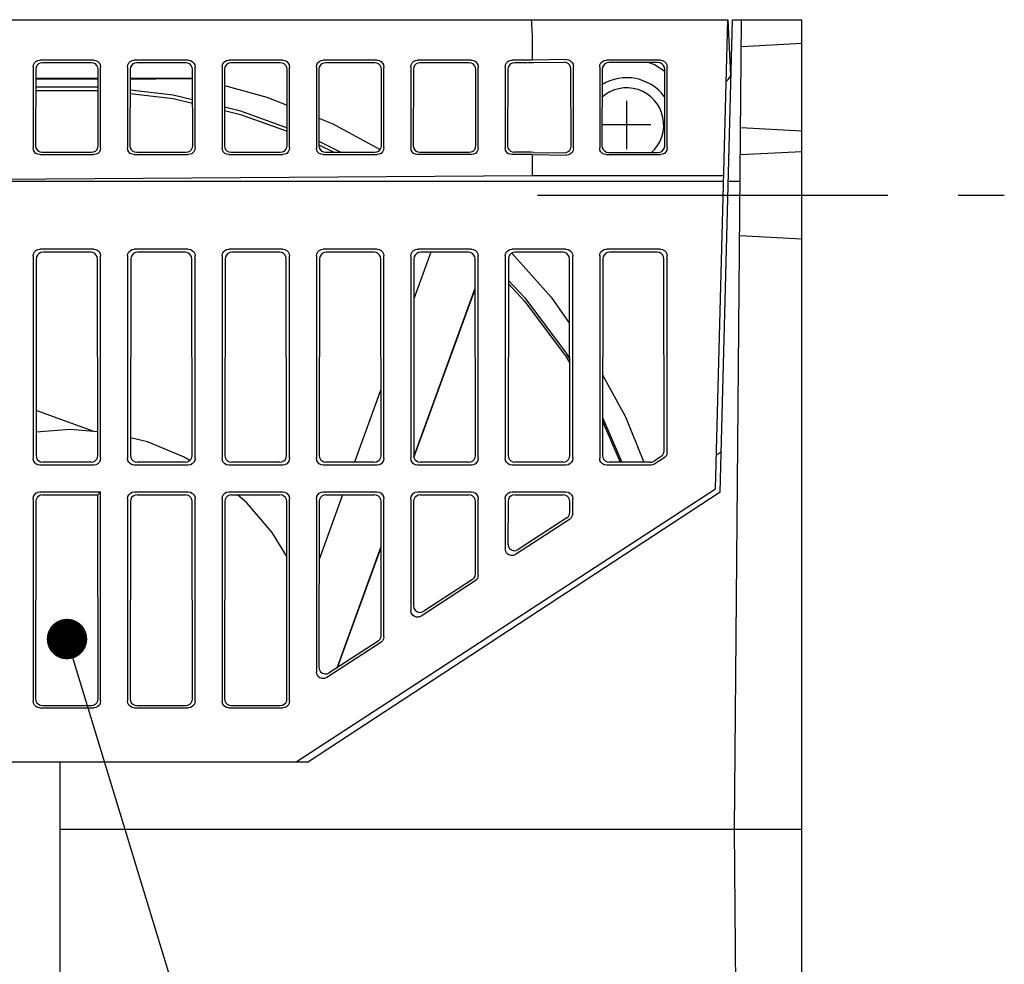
# Model space of a CAD drawing. Extents: x 100 to 1223, y 94 to 846.
# Tile 22 of 39: x 1112 to 1185, y 250 to 320. Entities that reach past the tile are written whole.
import ezdxf

# ---------------------------------------------------------------- set-up
doc = ezdxf.new("R2010")
doc.units = 0
doc.header["$LTSCALE"] = 69.3
doc.linetypes.add('CENTER', pattern=[0.6, 0.375, -0.075, 0.075, -0.075])
for name, color, linetype in [('ALL_AXIS', 7, 'CONTINUOUS'), ('ALL_CURVE', 7, 'CONTINUOUS'), ('ALL_FEATURES', 7, 'CONTINUOUS'), ('ALL_NOTE', 7, 'CONTINUOUS')]:
    doc.layers.add(name, color=color, linetype=linetype)

msp = doc.modelspace()

# ---------------------------------------------------------------- linework, layer by layer
at = {"layer": 'ALL_AXIS', "color": 7, "linetype": 'CONTINUOUS'}
for p, q in [((1158.641, 316.819), (1159.061, 316.672)), ((1159.061, 316.672), (1159.82, 316.195)), ((1099.07, 265), (1132.5, 265))]:
    msp.add_line(p, q, dxfattribs=at)
at = {"layer": 'ALL_AXIS', "color": 7, "linetype": 'CENTER'}
msp.add_line((1150.384, 307), (1185, 307), dxfattribs=at)
at = {"layer": 'ALL_AXIS', "color": 7, "linetype": 'CONTINUOUS'}
for radius, start, end in [(3.5, 36.19377, 121.68338), (2.75, 311.47497, 132.25173)]:
    msp.add_arc((1157, 312.2), radius, start, end, dxfattribs=at)
at = {"layer": 'ALL_CURVE', "color": 40, "linetype": 'CONTINUOUS'}
for p, q in [((1157, 314), (1157, 310.4)), ((1158.8, 312.2), (1155.2, 312.2))]:
    msp.add_line(p, q, dxfattribs=at)
at = {"layer": 'ALL_FEATURES', "color": 7, "linetype": 'CONTINUOUS'}
for p, q in [((962, 320), (1164.5, 320)), ((1163.59, 285.233), (1164.5, 320)), ((1163.943, 284.993), (1164.859, 320)), ((1164.5, 320), (1164.702, 315.88)), ((1164.859, 320), (1170, 320)), ((1165, 260), (1165.524, 320)), ((1170, 210), (1170, 320)), ((1150, 319), (1150, 317)), ((1170, 318.236), (1165.506, 318)), ((1117.502, 317), (1113.498, 317)), ((1124.502, 317), (1120.498, 317)), ((1131.502, 317), (1127.498, 317)), ((1138.502, 317), (1134.498, 317)), ((1145.502, 317), (1141.498, 317)), ((1150, 317), (1148.498, 317)), ((1152.542, 317.041), (1150, 317)), ((1150.085, 316.821), (1152.361, 316.857)), ((1159.502, 317), (1155.498, 317)), ((1113, 316.51), (1113, 310.49)), ((1113.186, 316.327), (1113.177, 310.664)), ((1117.321, 316.816), (1113.685, 316.816)), ((1117.828, 310.681), (1117.82, 316.311)), ((1118, 310.506), (1118, 316.494)), ((1120, 316.51), (1120, 310.49)), ((1120.186, 316.327), (1120.177, 310.664)), ((1124.321, 316.816), (1120.685, 316.816)), ((1124.828, 310.681), (1124.82, 316.311)), ((1125, 310.506), (1125, 316.494)), ((1127, 316.51), (1127, 310.49)), ((1127.186, 316.327), (1127.177, 310.664)), ((1131.321, 316.816), (1127.685, 316.816)), ((1131.828, 310.681), (1131.82, 316.311)), ((1132, 310.506), (1132, 316.494)), ((1134, 316.51), (1134, 310.49)), ((1134.186, 316.327), (1134.177, 310.664)), ((1138.321, 316.816), (1134.685, 316.816)), ((1138.828, 310.681), (1138.82, 316.311)), ((1139, 310.506), (1139, 316.494)), ((1141, 316.51), (1141, 310.49)), ((1141.186, 316.327), (1141.177, 310.664)), ((1145.321, 316.816), (1141.685, 316.816)), ((1145.828, 310.681), (1145.82, 316.311)), ((1146, 310.506), (1146, 316.494)), ((1148, 316.51), (1148, 310.49)), ((1148.186, 316.327), (1148.177, 310.664)), ((1149.541, 316.816), (1148.685, 316.816)), ((1152.877, 310.631), (1152.868, 316.36)), ((1153.048, 310.457), (1153.048, 316.543)), ((1155, 316.502), (1155, 310.498)), ((1155.18, 316.322), (1155.171, 310.67)), ((1159.321, 316.819), (1155.679, 316.819)), ((1159.829, 310.67), (1159.82, 316.322)), ((1160, 310.498), (1160, 316.502)), ((1117.821, 315.643), (1113.185, 315.643)), ((1124.821, 315.643), (1120.185, 315.643)), ((1120.185, 315.619), (1122.091, 315.626)), ((1165.454, 312), (1170, 311.762)), ((1134.178, 310.997), (1135.818, 310.174)), ((1134.177, 310.735), (1135.296, 310.174)), ((1113.498, 310), (1117.502, 310)), ((1113.674, 310.174), (1117.331, 310.174)), ((1120.498, 310), (1124.502, 310)), ((1120.674, 310.174), (1124.331, 310.174)), ((1127.498, 310), (1131.502, 310)), ((1127.674, 310.174), (1131.331, 310.174)), ((1134.498, 310), (1138.502, 310)), ((1134.674, 310.174), (1138.331, 310.174)), ((1145.502, 310), (1141.498, 310)), ((1141.674, 310.174), (1145.331, 310.174)), ((1150, 310), (1148.498, 310)), ((1149.551, 310.174), (1148.674, 310.174)), ((1150, 310), (1152.542, 309.959)), ((1150, 310), (1150, 308.419)), ((1150.096, 310.169), (1152.372, 310.132)), ((1155.498, 310), (1159.502, 310)), ((1155.669, 310.171), (1159.331, 310.171)), ((1165.436, 310), (1170, 310.239)), ((1150, 308.419), (1085, 308)), ((1164.197, 308.419), (1150, 308.419)), ((1164.186, 308), (1085, 308)), ((1165.419, 308), (1164.545, 308)), ((1165.384, 304), (1170, 303.758)), ((1117.502, 303), (1113.498, 303)), ((1124.502, 303), (1120.498, 303)), ((1131.502, 303), (1127.498, 303)), ((1138.502, 303), (1134.498, 303)), ((1145.502, 303), (1141.498, 303)), ((1152.502, 303), (1148.498, 303)), ((1159.502, 303), (1155.498, 303)), ((1113, 302.502), (1113, 287.498)), ((1113.232, 302.27), (1113.21, 287.708)), ((1117.269, 302.767), (1113.731, 302.767)), ((1117.79, 287.708), (1117.768, 302.27)), ((1118, 287.498), (1118, 302.502)), ((1120, 302.502), (1120, 287.498)), ((1120.232, 302.27), (1120.21, 287.708)), ((1124.269, 302.767), (1120.731, 302.767)), ((1124.79, 287.708), (1124.768, 302.27)), ((1125, 287.498), (1125, 302.502)), ((1127, 302.502), (1127, 287.498)), ((1127.232, 302.27), (1127.21, 287.708)), ((1131.269, 302.767), (1127.731, 302.767)), ((1131.79, 287.708), (1131.768, 302.27)), ((1132, 287.498), (1132, 302.502)), ((1134, 302.502), (1134, 287.498)), ((1134.232, 302.27), (1134.21, 287.708)), ((1138.269, 302.767), (1134.731, 302.767)), ((1138.79, 287.708), (1138.768, 302.27)), ((1139, 287.498), (1139, 302.502)), ((1141, 302.502), (1141, 287.498)), ((1141.232, 302.27), (1141.21, 287.708)), ((1142.486, 302.767), (1141.227, 299.31)), ((1145.269, 302.767), (1141.731, 302.767)), ((1145.79, 287.708), (1145.768, 302.27)), ((1146, 287.498), (1146, 302.502)), ((1148, 302.502), (1148, 287.498)), ((1148.232, 302.27), (1148.21, 287.708)), ((1152.269, 302.767), (1148.731, 302.767)), ((1152.79, 287.708), (1152.768, 302.27)), ((1153, 287.498), (1153, 302.502)), ((1155, 302.502), (1155, 287.498)), ((1155.232, 302.27), (1155.21, 287.708)), ((1159.269, 302.767), (1155.731, 302.767)), ((1159.79, 288.053), (1159.768, 302.27)), ((1160, 287.939), (1160, 302.502)), ((1141.225, 287.61), (1145.771, 300.099)), ((1141.233, 287.561), (1145.772, 300.03)), ((1138.783, 292.595), (1136.822, 287.209)), ((1117.496, 289.485), (1113.215, 291.043)), ((1155.214, 290.514), (1156.64, 287.209)), ((1155.214, 290.253), (1156.527, 287.209)), ((1159.564, 287.636), (1159.033, 287.29)), ((1163.656, 287.753), (1164.021, 287.992)), ((1117.502, 287), (1113.498, 287)), ((1117.293, 287.209), (1113.707, 287.209)), ((1124.502, 287), (1120.498, 287)), ((1124.293, 287.209), (1120.707, 287.209)), ((1131.502, 287), (1127.498, 287)), ((1131.293, 287.209), (1127.707, 287.209)), ((1138.502, 287), (1134.498, 287)), ((1138.293, 287.209), (1134.707, 287.209)), ((1145.502, 287), (1141.498, 287)), ((1145.293, 287.209), (1141.707, 287.209)), ((1152.502, 287), (1148.498, 287)), ((1152.293, 287.209), (1148.707, 287.209)), ((1158.824, 287), (1155.498, 287)), ((1158.762, 287.209), (1155.707, 287.209)), ((1159.774, 287.522), (1159.095, 287.081)), ((1113.498, 285), (1118, 285)), ((1113.703, 284.795), (1117.795, 284.795)), ((1117.795, 284.795), (1118, 285)), ((1117.818, 269.68), (1117.795, 284.795)), ((1118, 269.498), (1118, 285)), ((1120.498, 285), (1124.502, 285)), ((1120.703, 284.795), (1124.297, 284.795)), ((1127.498, 285), (1131.502, 285)), ((1127.703, 284.795), (1131.297, 284.795)), ((1132.5, 265), (1163.59, 285.233)), ((1163.943, 284.993), (1133.419, 265)), ((1135.943, 284.795), (1134.198, 280)), ((1134.498, 285), (1138.502, 285)), ((1134.703, 284.795), (1138.297, 284.795)), ((1141.498, 285), (1145.502, 285)), ((1141.703, 284.795), (1145.297, 284.795)), ((1148.498, 285), (1152.502, 285)), ((1148.703, 284.795), (1152.297, 284.795)), ((1113, 284.502), (1113, 269.498)), ((1113.204, 284.297), (1113.182, 269.68)), ((1120, 284.502), (1120, 269.498)), ((1120.204, 284.297), (1120.182, 269.68)), ((1124.818, 269.68), (1124.796, 284.297)), ((1125, 269.498), (1125, 284.502)), ((1127, 284.502), (1127, 269.498)), ((1127.204, 284.297), (1127.182, 269.68)), ((1131.818, 269.68), (1131.796, 284.297)), ((1132, 269.498), (1132, 284.502)), ((1134, 284.502), (1134, 271.667)), ((1134.204, 284.297), (1134.186, 272.009)), ((1138.811, 274.375), (1138.796, 284.297)), ((1139, 274.273), (1139, 284.502)), ((1141, 284.502), (1141, 276.223)), ((1141.204, 284.297), (1141.193, 276.578)), ((1145.804, 278.935), (1145.796, 284.297)), ((1146, 278.828), (1146, 284.502)), ((1148, 284.502), (1148, 280.778)), ((1148.204, 284.297), (1148.2, 281.146)), ((1152.797, 283.494), (1152.796, 284.297)), ((1153, 283.384), (1153, 284.502)), ((1152.774, 282.966), (1148.77, 280.361)), ((1152.571, 283.076), (1148.969, 280.728)), ((1135.53, 271.966), (1138.801, 280.95)), ((1135.563, 271.988), (1138.801, 280.881)), ((1145.774, 278.411), (1141.77, 275.805)), ((1145.578, 278.517), (1141.962, 276.159)), ((1138.774, 273.855), (1134.77, 271.25)), ((1138.585, 273.958), (1134.955, 271.591)), ((1113.498, 269), (1117.502, 269)), ((1113.679, 269.181), (1117.321, 269.181)), ((1120.498, 269), (1124.502, 269)), ((1120.679, 269.181), (1124.321, 269.181)), ((1127.498, 269), (1131.502, 269)), ((1127.679, 269.181), (1131.321, 269.181)), ((1100.001, 265), (1115, 265)), ((1115, 242), (1115, 265)), ((1132.5, 265), (1133.419, 265)), ((1170, 260), (1115, 260)), ((1165.436, 210), (1165, 260))]:
    msp.add_line(p, q, dxfattribs=at)
for points in [[(1150, 319), (1149.995, 319.31), (1149.982, 319.589), (1149.962, 319.81), (1149.937, 319.951), (1149.908, 320)], [(1113, 316.51), (1113.024, 316.66), (1113.092, 316.796), (1113.201, 316.904), (1113.34, 316.975), (1113.498, 317)], [(1117.502, 317), (1117.655, 316.975), (1117.794, 316.903), (1117.905, 316.791), (1117.976, 316.65), (1118, 316.494)], [(1120, 316.51), (1120.024, 316.66), (1120.092, 316.796), (1120.201, 316.904), (1120.34, 316.975), (1120.498, 317)], [(1124.502, 317), (1124.655, 316.975), (1124.794, 316.903), (1124.905, 316.791), (1124.976, 316.65), (1125, 316.494)], [(1127, 316.51), (1127.024, 316.66), (1127.092, 316.796), (1127.201, 316.904), (1127.34, 316.975), (1127.498, 317)], [(1131.502, 317), (1131.655, 316.975), (1131.794, 316.903), (1131.905, 316.791), (1131.976, 316.65), (1132, 316.494)], [(1134, 316.51), (1134.024, 316.66), (1134.092, 316.796), (1134.201, 316.904), (1134.34, 316.975), (1134.498, 317)], [(1138.502, 317), (1138.655, 316.975), (1138.794, 316.903), (1138.905, 316.791), (1138.976, 316.65), (1139, 316.494)], [(1141, 316.51), (1141.024, 316.66), (1141.092, 316.796), (1141.201, 316.904), (1141.34, 316.975), (1141.498, 317)], [(1145.502, 317), (1145.655, 316.975), (1145.794, 316.903), (1145.905, 316.791), (1145.976, 316.65), (1146, 316.494)], [(1148, 316.51), (1148.024, 316.66), (1148.092, 316.796), (1148.201, 316.904), (1148.34, 316.975), (1148.498, 317)], [(1149.541, 316.816), (1149.721, 316.817), (1149.903, 316.818), (1150.085, 316.821)], [(1152.868, 316.36), (1152.843, 316.516), (1152.771, 316.655), (1152.659, 316.765), (1152.518, 316.835), (1152.361, 316.857)], [(1152.542, 317.041), (1152.699, 317.019), (1152.84, 316.949), (1152.952, 316.839), (1153.024, 316.699), (1153.048, 316.543)], [(1155, 316.502), (1155.024, 316.656), (1155.095, 316.795), (1155.205, 316.905), (1155.344, 316.976), (1155.498, 317)], [(1159.502, 317), (1159.656, 316.976), (1159.795, 316.905), (1159.905, 316.795), (1159.976, 316.656), (1160, 316.502)], [(1113.685, 316.816), (1113.527, 316.791), (1113.387, 316.72), (1113.279, 316.612), (1113.21, 316.477), (1113.186, 316.327)], [(1117.82, 316.311), (1117.795, 316.466), (1117.724, 316.607), (1117.614, 316.719), (1117.475, 316.791), (1117.321, 316.816)], [(1120.685, 316.816), (1120.527, 316.791), (1120.387, 316.72), (1120.279, 316.612), (1120.21, 316.477), (1120.186, 316.327)], [(1124.82, 316.311), (1124.795, 316.466), (1124.724, 316.607), (1124.614, 316.719), (1124.475, 316.791), (1124.321, 316.816)], [(1127.685, 316.816), (1127.527, 316.791), (1127.387, 316.72), (1127.279, 316.612), (1127.21, 316.477), (1127.186, 316.327)], [(1131.82, 316.311), (1131.795, 316.466), (1131.724, 316.607), (1131.614, 316.719), (1131.475, 316.791), (1131.321, 316.816)], [(1134.685, 316.816), (1134.527, 316.791), (1134.387, 316.72), (1134.279, 316.612), (1134.21, 316.477), (1134.186, 316.327)], [(1138.82, 316.311), (1138.795, 316.466), (1138.724, 316.607), (1138.614, 316.719), (1138.475, 316.791), (1138.321, 316.816)], [(1141.685, 316.816), (1141.527, 316.791), (1141.387, 316.72), (1141.279, 316.612), (1141.21, 316.477), (1141.186, 316.327)], [(1145.82, 316.311), (1145.795, 316.466), (1145.724, 316.607), (1145.614, 316.719), (1145.475, 316.791), (1145.321, 316.816)], [(1148.685, 316.816), (1148.527, 316.791), (1148.387, 316.72), (1148.279, 316.612), (1148.21, 316.477), (1148.186, 316.327)], [(1155.679, 316.819), (1155.524, 316.795), (1155.385, 316.724), (1155.275, 316.614), (1155.205, 316.476), (1155.18, 316.322)], [(1159.82, 316.322), (1159.795, 316.476), (1159.725, 316.614), (1159.615, 316.724), (1159.476, 316.795), (1159.321, 316.819)], [(1113.185, 315.615), (1114.253, 315.613), (1115.751, 315.613), (1117.248, 315.613), (1117.821, 315.614)], [(1122.091, 315.626), (1123.736, 315.634), (1124.821, 315.64)], [(1113.184, 315.022), (1113.189, 315.023), (1117.822, 315.023)], [(1113.184, 314.76), (1113.189, 314.761), (1117.822, 314.761)], [(1120.184, 314.804), (1123.388, 314.43), (1124.823, 314.09)], [(1127.184, 315.124), (1130.335, 314.256), (1131.824, 313.655)], [(1120.183, 314.542), (1123.388, 314.167), (1124.824, 313.827)], [(1127.181, 313.268), (1128.371, 312.986), (1131.827, 311.729)], [(1127.182, 313.531), (1128.371, 313.249), (1131.826, 311.992)], [(1134.18, 312.705), (1135.178, 312.302), (1138.723, 310.373)], [(1113.498, 310), (1113.34, 310.025), (1113.201, 310.096), (1113.092, 310.205), (1113.024, 310.34), (1113, 310.49)], [(1113.177, 310.664), (1113.201, 310.514), (1113.269, 310.378), (1113.377, 310.27), (1113.516, 310.199), (1113.674, 310.174)], [(1117.331, 310.174), (1117.484, 310.198), (1117.623, 310.27), (1117.734, 310.383), (1117.804, 310.524), (1117.828, 310.681)], [(1118, 310.506), (1117.976, 310.35), (1117.905, 310.209), (1117.794, 310.097), (1117.655, 310.025), (1117.502, 310)], [(1120.498, 310), (1120.34, 310.025), (1120.201, 310.096), (1120.092, 310.205), (1120.024, 310.34), (1120, 310.49)], [(1120.177, 310.664), (1120.201, 310.514), (1120.269, 310.378), (1120.377, 310.27), (1120.516, 310.199), (1120.674, 310.174)], [(1124.331, 310.174), (1124.484, 310.198), (1124.623, 310.27), (1124.734, 310.383), (1124.804, 310.524), (1124.828, 310.681)], [(1125, 310.506), (1124.976, 310.35), (1124.905, 310.209), (1124.794, 310.097), (1124.655, 310.025), (1124.502, 310)], [(1127.498, 310), (1127.34, 310.025), (1127.201, 310.096), (1127.092, 310.205), (1127.024, 310.34), (1127, 310.49)], [(1127.177, 310.664), (1127.201, 310.514), (1127.269, 310.378), (1127.377, 310.27), (1127.516, 310.199), (1127.674, 310.174)], [(1131.331, 310.174), (1131.484, 310.198), (1131.623, 310.27), (1131.734, 310.383), (1131.804, 310.524), (1131.828, 310.681)], [(1132, 310.506), (1131.976, 310.35), (1131.905, 310.209), (1131.794, 310.097), (1131.655, 310.025), (1131.502, 310)], [(1134.498, 310), (1134.34, 310.025), (1134.201, 310.096), (1134.092, 310.205), (1134.024, 310.34), (1134, 310.49)], [(1134.177, 310.664), (1134.201, 310.514), (1134.269, 310.378), (1134.377, 310.27), (1134.516, 310.199), (1134.674, 310.174)], [(1138.331, 310.174), (1138.484, 310.198), (1138.623, 310.27), (1138.734, 310.383), (1138.804, 310.524), (1138.828, 310.681)], [(1139, 310.506), (1138.976, 310.35), (1138.905, 310.209), (1138.794, 310.097), (1138.655, 310.025), (1138.502, 310)], [(1141.498, 310), (1141.34, 310.025), (1141.201, 310.096), (1141.092, 310.205), (1141.024, 310.34), (1141, 310.49)], [(1141.177, 310.664), (1141.201, 310.514), (1141.269, 310.378), (1141.377, 310.27), (1141.516, 310.199), (1141.674, 310.174)], [(1145.331, 310.174), (1145.484, 310.198), (1145.623, 310.27), (1145.734, 310.383), (1145.804, 310.524), (1145.828, 310.681)], [(1146, 310.506), (1145.976, 310.35), (1145.905, 310.209), (1145.794, 310.097), (1145.655, 310.025), (1145.502, 310)], [(1148.498, 310), (1148.34, 310.025), (1148.201, 310.096), (1148.092, 310.205), (1148.024, 310.34), (1148, 310.49)], [(1148.177, 310.664), (1148.201, 310.514), (1148.269, 310.378), (1148.377, 310.27), (1148.516, 310.199), (1148.674, 310.174)], [(1152.372, 310.132), (1152.528, 310.155), (1152.669, 310.224), (1152.78, 310.335), (1152.852, 310.475), (1152.877, 310.631)], [(1153.048, 310.457), (1153.024, 310.301), (1152.952, 310.161), (1152.84, 310.051), (1152.699, 309.981), (1152.542, 309.959)], [(1155.498, 310), (1155.344, 310.024), (1155.205, 310.095), (1155.095, 310.205), (1155.024, 310.344), (1155, 310.498)], [(1155.171, 310.67), (1155.196, 310.515), (1155.266, 310.376), (1155.376, 310.266), (1155.514, 310.195), (1155.669, 310.171)], [(1159.331, 310.171), (1159.486, 310.195), (1159.624, 310.266), (1159.734, 310.376), (1159.804, 310.515), (1159.829, 310.67)], [(1160, 310.498), (1159.976, 310.344), (1159.905, 310.205), (1159.795, 310.095), (1159.656, 310.024), (1159.502, 310)], [(1150.096, 310.169), (1149.914, 310.172), (1149.732, 310.173), (1149.551, 310.174)], [(1113, 302.502), (1113.024, 302.656), (1113.095, 302.795), (1113.205, 302.905), (1113.344, 302.976), (1113.498, 303)], [(1117.502, 303), (1117.656, 302.976), (1117.795, 302.905), (1117.905, 302.795), (1117.976, 302.656), (1118, 302.502)], [(1120, 302.502), (1120.024, 302.656), (1120.095, 302.795), (1120.205, 302.905), (1120.344, 302.976), (1120.498, 303)], [(1124.502, 303), (1124.656, 302.976), (1124.795, 302.905), (1124.905, 302.795), (1124.976, 302.656), (1125, 302.502)], [(1127, 302.502), (1127.024, 302.656), (1127.095, 302.795), (1127.205, 302.905), (1127.344, 302.976), (1127.498, 303)], [(1131.502, 303), (1131.656, 302.976), (1131.795, 302.905), (1131.905, 302.795), (1131.976, 302.656), (1132, 302.502)], [(1134, 302.502), (1134.024, 302.656), (1134.095, 302.795), (1134.205, 302.905), (1134.344, 302.976), (1134.498, 303)], [(1138.502, 303), (1138.656, 302.976), (1138.795, 302.905), (1138.905, 302.795), (1138.976, 302.656), (1139, 302.502)], [(1141, 302.502), (1141.024, 302.656), (1141.095, 302.795), (1141.205, 302.905), (1141.344, 302.976), (1141.498, 303)], [(1145.502, 303), (1145.656, 302.976), (1145.795, 302.905), (1145.905, 302.795), (1145.976, 302.656), (1146, 302.502)], [(1148, 302.502), (1148.024, 302.656), (1148.095, 302.795), (1148.205, 302.905), (1148.344, 302.976), (1148.498, 303)], [(1152.502, 303), (1152.656, 302.976), (1152.795, 302.905), (1152.905, 302.795), (1152.976, 302.656), (1153, 302.502)], [(1155, 302.502), (1155.024, 302.656), (1155.095, 302.795), (1155.205, 302.905), (1155.344, 302.976), (1155.498, 303)], [(1159.502, 303), (1159.656, 302.976), (1159.795, 302.905), (1159.905, 302.795), (1159.976, 302.656), (1160, 302.502)], [(1113.731, 302.767), (1113.576, 302.743), (1113.437, 302.672), (1113.327, 302.563), (1113.256, 302.424), (1113.232, 302.27)], [(1117.768, 302.27), (1117.744, 302.424), (1117.673, 302.563), (1117.563, 302.672), (1117.424, 302.743), (1117.269, 302.767)], [(1120.731, 302.767), (1120.576, 302.743), (1120.437, 302.672), (1120.327, 302.563), (1120.256, 302.424), (1120.232, 302.27)], [(1124.768, 302.27), (1124.744, 302.424), (1124.673, 302.563), (1124.563, 302.672), (1124.424, 302.743), (1124.269, 302.767)], [(1127.731, 302.767), (1127.576, 302.743), (1127.437, 302.672), (1127.327, 302.563), (1127.256, 302.424), (1127.232, 302.27)], [(1131.768, 302.27), (1131.744, 302.424), (1131.673, 302.563), (1131.563, 302.672), (1131.424, 302.743), (1131.269, 302.767)], [(1134.731, 302.767), (1134.576, 302.743), (1134.437, 302.672), (1134.327, 302.563), (1134.256, 302.424), (1134.232, 302.27)], [(1138.768, 302.27), (1138.744, 302.424), (1138.673, 302.563), (1138.563, 302.672), (1138.424, 302.743), (1138.269, 302.767)], [(1141.731, 302.767), (1141.576, 302.743), (1141.437, 302.672), (1141.327, 302.563), (1141.256, 302.424), (1141.232, 302.27)], [(1145.768, 302.27), (1145.744, 302.424), (1145.673, 302.563), (1145.563, 302.672), (1145.424, 302.743), (1145.269, 302.767)], [(1148.731, 302.767), (1148.576, 302.743), (1148.437, 302.672), (1148.327, 302.563), (1148.256, 302.424), (1148.232, 302.27)], [(1148.492, 302.7), (1151.407, 299.43), (1152.775, 297.486)], [(1152.768, 302.27), (1152.744, 302.424), (1152.673, 302.563), (1152.563, 302.672), (1152.424, 302.743), (1152.269, 302.767)], [(1155.731, 302.767), (1155.576, 302.743), (1155.437, 302.672), (1155.327, 302.563), (1155.256, 302.424), (1155.232, 302.27)], [(1159.768, 302.27), (1159.744, 302.424), (1159.673, 302.563), (1159.563, 302.672), (1159.424, 302.743), (1159.269, 302.767)], [(1148.229, 300.683), (1149.455, 299.384), (1152.512, 295.278), (1152.779, 294.815)], [(1148.229, 300.421), (1149.455, 299.122), (1152.512, 295.016), (1152.78, 294.552)], [(1155.219, 293.679), (1156.909, 290.574), (1158.267, 287.209)], [(1117.788, 289.462), (1115.75, 289.622), (1113.212, 289.423)], [(1124.607, 287.325), (1124.149, 287.606), (1121.467, 288.717), (1120.212, 289.018)], [(1113.21, 287.708), (1113.234, 287.553), (1113.304, 287.414), (1113.414, 287.304), (1113.553, 287.233), (1113.707, 287.209)], [(1117.293, 287.209), (1117.447, 287.233), (1117.586, 287.304), (1117.696, 287.414), (1117.766, 287.553), (1117.79, 287.708)], [(1120.21, 287.708), (1120.234, 287.553), (1120.304, 287.414), (1120.414, 287.304), (1120.553, 287.233), (1120.707, 287.209)], [(1124.293, 287.209), (1124.447, 287.233), (1124.586, 287.304), (1124.696, 287.414), (1124.766, 287.553), (1124.79, 287.708)], [(1127.21, 287.708), (1127.234, 287.553), (1127.304, 287.414), (1127.414, 287.304), (1127.553, 287.233), (1127.707, 287.209)], [(1131.293, 287.209), (1131.447, 287.233), (1131.586, 287.304), (1131.696, 287.414), (1131.766, 287.553), (1131.79, 287.708)], [(1134.21, 287.708), (1134.234, 287.553), (1134.304, 287.414), (1134.414, 287.304), (1134.553, 287.233), (1134.707, 287.209)], [(1138.293, 287.209), (1138.447, 287.233), (1138.586, 287.304), (1138.696, 287.414), (1138.766, 287.553), (1138.79, 287.708)], [(1141.21, 287.708), (1141.234, 287.553), (1141.304, 287.414), (1141.414, 287.304), (1141.553, 287.233), (1141.707, 287.209)], [(1145.293, 287.209), (1145.447, 287.233), (1145.586, 287.304), (1145.696, 287.414), (1145.766, 287.553), (1145.79, 287.708)], [(1148.21, 287.708), (1148.234, 287.553), (1148.304, 287.414), (1148.414, 287.304), (1148.553, 287.233), (1148.707, 287.209)], [(1152.293, 287.209), (1152.447, 287.233), (1152.586, 287.304), (1152.696, 287.414), (1152.766, 287.553), (1152.79, 287.708)], [(1155.21, 287.708), (1155.234, 287.553), (1155.304, 287.414), (1155.414, 287.304), (1155.553, 287.233), (1155.707, 287.209)], [(1159.564, 287.636), (1159.685, 287.747), (1159.763, 287.891), (1159.79, 288.053)], [(1160, 287.939), (1159.973, 287.777), (1159.895, 287.633), (1159.774, 287.522)], [(1113.498, 287), (1113.344, 287.024), (1113.205, 287.095), (1113.095, 287.205), (1113.024, 287.344), (1113, 287.498)], [(1118, 287.498), (1117.976, 287.344), (1117.905, 287.205), (1117.795, 287.095), (1117.656, 287.024), (1117.502, 287)], [(1120.498, 287), (1120.344, 287.024), (1120.205, 287.095), (1120.095, 287.205), (1120.024, 287.344), (1120, 287.498)], [(1125, 287.498), (1124.976, 287.344), (1124.905, 287.205), (1124.795, 287.095), (1124.656, 287.024), (1124.502, 287)], [(1127.498, 287), (1127.344, 287.024), (1127.205, 287.095), (1127.095, 287.205), (1127.024, 287.344), (1127, 287.498)], [(1132, 287.498), (1131.976, 287.344), (1131.905, 287.205), (1131.795, 287.095), (1131.656, 287.024), (1131.502, 287)], [(1134.498, 287), (1134.344, 287.024), (1134.205, 287.095), (1134.095, 287.205), (1134.024, 287.344), (1134, 287.498)], [(1139, 287.498), (1138.976, 287.344), (1138.905, 287.205), (1138.795, 287.095), (1138.656, 287.024), (1138.502, 287)], [(1141.498, 287), (1141.344, 287.024), (1141.205, 287.095), (1141.095, 287.205), (1141.024, 287.344), (1141, 287.498)], [(1146, 287.498), (1145.976, 287.344), (1145.905, 287.205), (1145.795, 287.095), (1145.656, 287.024), (1145.502, 287)], [(1148.498, 287), (1148.344, 287.024), (1148.205, 287.095), (1148.095, 287.205), (1148.024, 287.344), (1148, 287.498)], [(1153, 287.498), (1152.976, 287.344), (1152.905, 287.205), (1152.795, 287.095), (1152.656, 287.024), (1152.502, 287)], [(1155.498, 287), (1155.344, 287.024), (1155.205, 287.095), (1155.095, 287.205), (1155.024, 287.344), (1155, 287.498)], [(1158.762, 287.209), (1158.857, 287.218), (1158.949, 287.245), (1159.033, 287.29)], [(1159.095, 287.081), (1159.011, 287.036), (1158.919, 287.009), (1158.824, 287)], [(1113, 284.502), (1113.024, 284.656), (1113.095, 284.795), (1113.205, 284.905), (1113.344, 284.976), (1113.498, 285)], [(1113.703, 284.795), (1113.549, 284.77), (1113.41, 284.7), (1113.3, 284.59), (1113.229, 284.451), (1113.204, 284.297)], [(1120, 284.502), (1120.024, 284.656), (1120.095, 284.795), (1120.205, 284.905), (1120.344, 284.976), (1120.498, 285)], [(1120.703, 284.795), (1120.549, 284.77), (1120.41, 284.7), (1120.3, 284.59), (1120.229, 284.451), (1120.204, 284.297)], [(1124.796, 284.297), (1124.771, 284.451), (1124.7, 284.59), (1124.59, 284.7), (1124.451, 284.77), (1124.297, 284.795)], [(1124.502, 285), (1124.656, 284.976), (1124.795, 284.905), (1124.905, 284.795), (1124.976, 284.656), (1125, 284.502)], [(1127, 284.502), (1127.024, 284.656), (1127.095, 284.795), (1127.205, 284.905), (1127.344, 284.976), (1127.498, 285)], [(1127.703, 284.795), (1127.549, 284.77), (1127.41, 284.7), (1127.3, 284.59), (1127.229, 284.451), (1127.204, 284.297)], [(1131.802, 280.227), (1130.717, 281.998), (1128.831, 284.205), (1128.14, 284.795)], [(1131.796, 284.297), (1131.771, 284.451), (1131.7, 284.59), (1131.59, 284.7), (1131.451, 284.77), (1131.297, 284.795)], [(1131.502, 285), (1131.656, 284.976), (1131.795, 284.905), (1131.905, 284.795), (1131.976, 284.656), (1132, 284.502)], [(1134, 284.502), (1134.024, 284.656), (1134.095, 284.795), (1134.205, 284.905), (1134.344, 284.976), (1134.498, 285)], [(1134.703, 284.795), (1134.549, 284.77), (1134.41, 284.7), (1134.3, 284.59), (1134.229, 284.451), (1134.204, 284.297)], [(1138.796, 284.297), (1138.771, 284.451), (1138.7, 284.59), (1138.59, 284.7), (1138.451, 284.77), (1138.297, 284.795)], [(1138.502, 285), (1138.656, 284.976), (1138.795, 284.905), (1138.905, 284.795), (1138.976, 284.656), (1139, 284.502)], [(1141, 284.502), (1141.024, 284.656), (1141.095, 284.795), (1141.205, 284.905), (1141.344, 284.976), (1141.498, 285)], [(1141.703, 284.795), (1141.549, 284.77), (1141.41, 284.7), (1141.3, 284.59), (1141.229, 284.451), (1141.204, 284.297)], [(1145.796, 284.297), (1145.771, 284.451), (1145.7, 284.59), (1145.59, 284.7), (1145.451, 284.77), (1145.297, 284.795)], [(1145.502, 285), (1145.656, 284.976), (1145.795, 284.905), (1145.905, 284.795), (1145.976, 284.656), (1146, 284.502)], [(1148, 284.502), (1148.024, 284.656), (1148.095, 284.795), (1148.205, 284.905), (1148.344, 284.976), (1148.498, 285)], [(1148.703, 284.795), (1148.549, 284.77), (1148.41, 284.7), (1148.3, 284.59), (1148.229, 284.451), (1148.204, 284.297)], [(1152.796, 284.297), (1152.771, 284.451), (1152.7, 284.59), (1152.59, 284.7), (1152.451, 284.77), (1152.297, 284.795)], [(1152.502, 285), (1152.656, 284.976), (1152.795, 284.905), (1152.905, 284.795), (1152.976, 284.656), (1153, 284.502)], [(1152.571, 283.076), (1152.692, 283.187), (1152.77, 283.332), (1152.797, 283.494)], [(1153, 283.384), (1152.973, 283.222), (1152.895, 283.078), (1152.774, 282.966)], [(1148.2, 281.146), (1148.231, 280.969), (1148.322, 280.816), (1148.459, 280.705), (1148.626, 280.65), (1148.803, 280.658), (1148.969, 280.728)], [(1148.77, 280.361), (1148.604, 280.291), (1148.427, 280.283), (1148.26, 280.338), (1148.122, 280.449), (1148.032, 280.601), (1148, 280.778)], [(1145.578, 278.517), (1145.699, 278.628), (1145.777, 278.772), (1145.804, 278.935)], [(1146, 278.828), (1145.973, 278.666), (1145.895, 278.522), (1145.774, 278.411)], [(1141.77, 275.805), (1141.604, 275.735), (1141.427, 275.728), (1141.26, 275.783), (1141.122, 275.893), (1141.032, 276.046), (1141, 276.223)], [(1141.193, 276.578), (1141.224, 276.4), (1141.315, 276.247), (1141.452, 276.137), (1141.619, 276.082), (1141.796, 276.089), (1141.962, 276.159)], [(1138.585, 273.958), (1138.706, 274.069), (1138.784, 274.213), (1138.811, 274.375)], [(1139, 274.273), (1138.973, 274.111), (1138.895, 273.966), (1138.774, 273.855)], [(1134.77, 271.25), (1134.604, 271.18), (1134.427, 271.172), (1134.26, 271.227), (1134.122, 271.338), (1134.032, 271.49), (1134, 271.667)], [(1134.186, 272.009), (1134.217, 271.832), (1134.308, 271.679), (1134.445, 271.568), (1134.612, 271.513), (1134.789, 271.521), (1134.955, 271.591)], [(1113.498, 269), (1113.344, 269.024), (1113.205, 269.095), (1113.095, 269.205), (1113.024, 269.344), (1113, 269.498)], [(1113.182, 269.68), (1113.206, 269.525), (1113.277, 269.386), (1113.387, 269.276), (1113.525, 269.206), (1113.679, 269.181)], [(1117.321, 269.181), (1117.475, 269.206), (1117.613, 269.276), (1117.723, 269.386), (1117.794, 269.525), (1117.818, 269.68)], [(1118, 269.498), (1117.976, 269.344), (1117.905, 269.205), (1117.795, 269.095), (1117.656, 269.024), (1117.502, 269)], [(1120.498, 269), (1120.344, 269.024), (1120.205, 269.095), (1120.095, 269.205), (1120.024, 269.344), (1120, 269.498)], [(1120.182, 269.68), (1120.206, 269.525), (1120.277, 269.386), (1120.387, 269.276), (1120.525, 269.206), (1120.679, 269.181)], [(1124.321, 269.181), (1124.475, 269.206), (1124.613, 269.276), (1124.723, 269.386), (1124.794, 269.525), (1124.818, 269.68)], [(1125, 269.498), (1124.976, 269.344), (1124.905, 269.205), (1124.795, 269.095), (1124.656, 269.024), (1124.502, 269)], [(1127.498, 269), (1127.344, 269.024), (1127.205, 269.095), (1127.095, 269.205), (1127.024, 269.344), (1127, 269.498)], [(1127.182, 269.68), (1127.206, 269.525), (1127.277, 269.386), (1127.387, 269.276), (1127.525, 269.206), (1127.679, 269.181)], [(1131.321, 269.181), (1131.475, 269.206), (1131.613, 269.276), (1131.723, 269.386), (1131.794, 269.525), (1131.818, 269.68)], [(1132, 269.498), (1131.976, 269.344), (1131.905, 269.205), (1131.795, 269.095), (1131.656, 269.024), (1131.502, 269)]]:
    msp.add_lwpolyline(points, dxfattribs=at)
msp.add_arc((1163.759, 316.2), 1, 308.40313, 358.5, dxfattribs=at)
at = {"layer": 'ALL_NOTE', "color": 2, "linetype": 'CONTINUOUS'}
msp.add_line((1115.945, 272.668), (1144.165, 180), dxfattribs=at)
at = {"layer": 'ALL_NOTE', "color": 2, "linetype": 'CONTINUOUS', "const_width": 1.5}
msp.add_lwpolyline([(1114.758, 274.103, 1), (1116.258, 274.103, 1)], format="xyb", close=True, dxfattribs=at)

doc.saveas('drawing.dxf')
